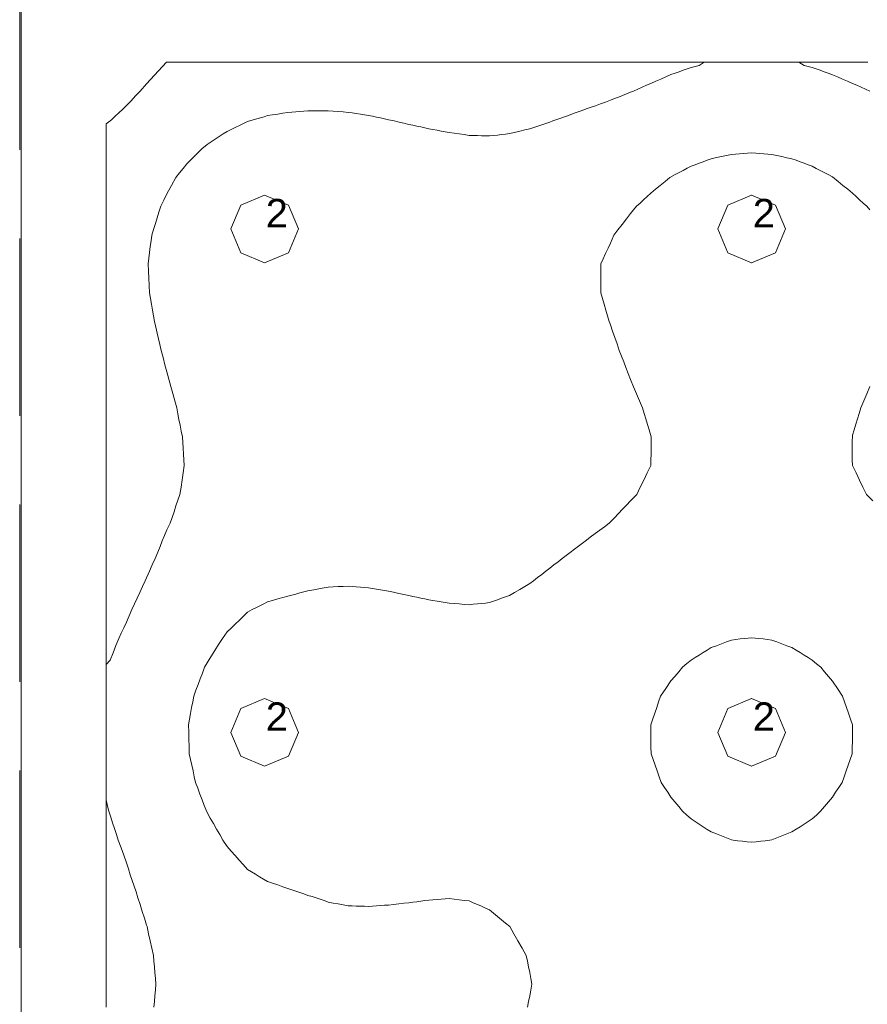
# Model space of a CAD drawing. Header units: millimetres. Extents: x -3350 to 1628655, y -3400 to 242269.
# Tile 65 of 73: x 1552738 to 1555726, y 29552 to 33023. Entities that reach past the tile are written whole.
import ezdxf
from ezdxf.xclip import XClip

# ---------------------------------------------------------------- set-up
doc = ezdxf.new("R2010")
doc.units = ezdxf.units.MM
doc.header["$MEASUREMENT"] = 0
doc.header["$XCLIPFRAME"] = 0
doc.linetypes.add('B0402', pattern=[937.5, 625, -312.5])
for name, color, linetype in [('19077_E_2-04_2_0', 7, 'Continuous'), ('19077_E_2-04_2_DLXLUMEX', 7, 'Continuous'), ('19077_E_2-04_2_New_0', 7, 'Continuous'), ('19077_E_2-04_2_New_DLXISO', 7, 'Continuous'), ('19077_E_2-04_2_New_DLXLUM', 7, 'Continuous')]:
    doc.layers.add(name, color=color, linetype=linetype)
doc.styles.add('GENERATED_STYLE_1', font='txt')

# ---------------------------------------------------------------- blocks, each defined once
blk = doc.blocks.new('Drawing_1_2', base_point=(1545683.471901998, -2338.776525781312))
at = {"layer": '19077_E_2-04_2_New_0', "color": 6, "linetype": 'Continuous', "lineweight": 0}
for p, q in [((1552743.309232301, 26072.54408352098), (1552743.309232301, 33172.54408352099)), ((1552743.309232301, 33172.54408352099), (1552743.309232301, 26072.54408352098)), ((1552743.309232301, 26072.54408352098), (1552743.309232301, 33172.54408352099)), ((1552743.309232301, 33172.54408352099), (1552743.309232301, 26072.54408352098)), ((1552743.309232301, 26072.54408352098), (1552743.309232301, 33172.54408352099)), ((1552743.309232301, 33172.54408352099), (1552743.309232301, 26072.54408352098))]:
    blk.add_line(p, q, dxfattribs=at)
at = {"layer": '19077_E_2-04_2_New_DLXISO', "color": 5, "linetype": 'Continuous', "lineweight": 0, "flags": 128}
blk.add_lwpolyline([(1555727.81152398, 32872.54408352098), (1555712.644883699, 32872.54408352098), (1555697.478243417, 32872.54408352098), (1555682.311603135, 32872.54408352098), (1555667.144962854, 32872.54408352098), (1555651.978322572, 32872.54408352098), (1555636.81168229, 32872.54408352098), (1555621.645042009, 32872.54408352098), (1555606.478401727, 32872.54408352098), (1555591.311761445, 32872.54408352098), (1555576.145001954, 32872.54408352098), (1555560.978242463, 32872.54408352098), (1555545.811482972, 32872.54408352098), (1555530.644723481, 32872.54408352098), (1555515.477963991, 32872.54408352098), (1555500.3112045, 32872.54408352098), (1555485.144445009, 32872.54408352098), (1555469.977685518, 32872.54408352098), (1555454.810926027, 32872.54408352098), (1555439.644166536, 32872.54408352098), (1555424.477407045, 32872.54408352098), (1555409.310647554, 32872.54408352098), (1555394.143888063, 32872.54408352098), (1555378.977128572, 32872.54408352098), (1555363.810369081, 32872.54408352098), (1555348.64360959, 32872.54408352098), (1555333.476850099, 32872.54408352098), (1555318.310090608, 32872.54408352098), (1555303.143331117, 32872.54408352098), (1555287.976571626, 32872.54408352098), (1555272.809812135, 32872.54408352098), (1555257.643052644, 32872.54408352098), (1555242.476293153, 32872.54408352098), (1555227.309533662, 32872.54408352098), (1555212.142774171, 32872.54408352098), (1555196.97601468, 32872.54408352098), (1555181.809255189, 32872.54408352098), (1555166.642495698, 32872.54408352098), (1555151.475736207, 32872.54408352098), (1555136.308976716, 32872.54408352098), (1555121.142217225, 32872.54408352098), (1555105.975457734, 32872.54408352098), (1555090.808698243, 32872.54408352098), (1555075.641938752, 32872.54408352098), (1555060.475179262, 32872.54408352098), (1555045.308419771, 32872.54408352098), (1555030.14166028, 32872.54408352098), (1555014.974900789, 32872.54408352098), (1554999.808141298, 32872.54408352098), (1554984.641381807, 32872.54408352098), (1554969.474622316, 32872.54408352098), (1554954.307862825, 32872.54408352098), (1554939.141103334, 32872.54408352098), (1554923.974343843, 32872.54408352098), (1554908.807584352, 32872.54408352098), (1554893.640824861, 32872.54408352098), (1554878.47406537, 32872.54408352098), (1554863.307305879, 32872.54408352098), (1554848.140546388, 32872.54408352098), (1554832.973786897, 32872.54408352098), (1554817.807027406, 32872.54408352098), (1554802.640267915, 32872.54408352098), (1554787.473508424, 32872.54408352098), (1554772.306748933, 32872.54408352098), (1554757.139989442, 32872.54408352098), (1554741.973229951, 32872.54408352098), (1554726.80647046, 32872.54408352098), (1554711.639710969, 32872.54408352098), (1554696.472951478, 32872.54408352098), (1554681.306191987, 32872.54408352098), (1554666.139432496, 32872.54408352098), (1554650.972673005, 32872.54408352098), (1554635.805913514, 32872.54408352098), (1554620.639154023, 32872.54408352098), (1554605.472394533, 32872.54408352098), (1554590.305635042, 32872.54408352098), (1554575.138875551, 32872.54408352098), (1554559.97211606, 32872.54408352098), (1554544.805356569, 32872.54408352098), (1554529.638597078, 32872.54408352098), (1554514.471837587, 32872.54408352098), (1554499.305078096, 32872.54408352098), (1554484.138318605, 32872.54408352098), (1554468.971559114, 32872.54408352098), (1554453.804799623, 32872.54408352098), (1554438.638040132, 32872.54408352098), (1554423.471280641, 32872.54408352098), (1554408.30452115, 32872.54408352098), (1554393.137761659, 32872.54408352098), (1554377.971002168, 32872.54408352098), (1554362.804242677, 32872.54408352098), (1554347.637483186, 32872.54408352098), (1554332.470723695, 32872.54408352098), (1554317.303964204, 32872.54408352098), (1554302.137204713, 32872.54408352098), (1554286.970445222, 32872.54408352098), (1554271.803685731, 32872.54408352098), (1554256.63692624, 32872.54408352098), (1554241.470166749, 32872.54408352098), (1554226.303407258, 32872.54408352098), (1554211.136647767, 32872.54408352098), (1554195.969888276, 32872.54408352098), (1554180.803128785, 32872.54408352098), (1554165.636369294, 32872.54408352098), (1554150.469609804, 32872.54408352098), (1554135.302850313, 32872.54408352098), (1554120.136090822, 32872.54408352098), (1554104.969331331, 32872.54408352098), (1554089.80257184, 32872.54408352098), (1554074.635812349, 32872.54408352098), (1554059.469052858, 32872.54408352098), (1554044.302293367, 32872.54408352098), (1554029.135533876, 32872.54408352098), (1554013.968774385, 32872.54408352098), (1553998.802014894, 32872.54408352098), (1553983.635255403, 32872.54408352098), (1553968.468495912, 32872.54408352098), (1553953.301736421, 32872.54408352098), (1553938.13497693, 32872.54408352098), (1553922.968217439, 32872.54408352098), (1553907.801457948, 32872.54408352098), (1553892.634698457, 32872.54408352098), (1553877.467938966, 32872.54408352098), (1553862.301179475, 32872.54408352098), (1553847.134419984, 32872.54408352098), (1553831.967660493, 32872.54408352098), (1553816.800901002, 32872.54408352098), (1553801.634141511, 32872.54408352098), (1553786.46738202, 32872.54408352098), (1553771.300622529, 32872.54408352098), (1553756.133863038, 32872.54408352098), (1553740.967103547, 32872.54408352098), (1553725.800344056, 32872.54408352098), (1553710.633584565, 32872.54408352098), (1553695.466825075, 32872.54408352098), (1553680.300065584, 32872.54408352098), (1553665.133306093, 32872.54408352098), (1553649.966546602, 32872.54408352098), (1553634.799787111, 32872.54408352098), (1553619.63302762, 32872.54408352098), (1553604.466268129, 32872.54408352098), (1553589.299508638, 32872.54408352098), (1553574.132749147, 32872.54408352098), (1553558.965989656, 32872.54408352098), (1553543.799230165, 32872.54408352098), (1553528.632470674, 32872.54408352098), (1553513.465711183, 32872.54408352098), (1553498.298951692, 32872.54408352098), (1553483.132192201, 32872.54408352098), (1553467.96543271, 32872.54408352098), (1553452.798673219, 32872.54408352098), (1553437.631913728, 32872.54408352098), (1553422.465154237, 32872.54408352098), (1553407.298394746, 32872.54408352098), (1553392.131635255, 32872.54408352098), (1553376.964875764, 32872.54408352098), (1553361.798116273, 32872.54408352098), (1553346.631356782, 32872.54408352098), (1553331.464597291, 32872.54408352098), (1553316.2978378, 32872.54408352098), (1553301.131078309, 32872.54408352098), (1553285.964318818, 32872.54408352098), (1553270.797559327, 32872.54408352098), (1553255.630799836, 32872.54408352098), (1553242.251702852, 32857.29483120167), (1553228.062936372, 32842.04462520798), (1553213.874169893, 32826.79441921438), (1553199.685403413, 32811.54421322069), (1553185.496636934, 32796.29400722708), (1553163.297959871, 32770.98206035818), (1553146.999665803, 32753.89507763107), (1553130.701371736, 32736.80809490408), (1553114.403077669, 32719.72158901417), (1553101.310559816, 32707.14596264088), (1553088.218041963, 32694.57033626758), (1553075.12552411, 32681.99470989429), (1553062.033006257, 32669.41908352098), (1553043.309041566, 32655.87881557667), (1553043.309518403, 32629.76482860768), (1553043.309518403, 32609.12874691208), (1553043.309518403, 32588.49266521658), (1553043.309518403, 32567.85562984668), (1553043.309518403, 32547.54332058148), (1553043.309518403, 32527.23101131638), (1553043.309518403, 32506.91870205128), (1553043.309518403, 32486.60639278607), (1553043.309518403, 32466.29408352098), (1553043.309518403, 32440.90345852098), (1553043.309518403, 32415.51283352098), (1553043.309518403, 32390.12220852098), (1553043.309518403, 32364.73062984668), (1553043.309518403, 32344.41832058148), (1553043.309518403, 32324.10601131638), (1553043.309518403, 32303.79370205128), (1553043.309518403, 32283.48139278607), (1553043.309518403, 32263.16812984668), (1553043.309518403, 32242.85582058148), (1553043.309518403, 32222.54351131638), (1553043.309518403, 32202.23120205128), (1553043.309518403, 32181.91889278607), (1553043.309518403, 32161.60658352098), (1553043.309518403, 32136.21595852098), (1553043.309518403, 32110.82533352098), (1553043.309518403, 32085.43470852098), (1553043.309518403, 32060.04312984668), (1553043.309518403, 32039.73082058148), (1553043.309518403, 32019.41851131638), (1553043.309518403, 31999.10620205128), (1553043.309518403, 31978.79389278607), (1553043.309518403, 31958.48062984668), (1553043.309518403, 31938.16832058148), (1553043.309518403, 31917.85601131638), (1553043.309518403, 31897.54370205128), (1553043.309518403, 31877.23139278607), (1553043.309518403, 31856.91812984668), (1553043.309518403, 31836.60582058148), (1553043.309518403, 31816.29351131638), (1553043.309518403, 31795.98120205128), (1553043.309518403, 31775.66889278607), (1553043.309518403, 31755.35658352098), (1553043.309518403, 31729.96595852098), (1553043.309518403, 31704.57533352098), (1553043.309518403, 31679.18470852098), (1553043.309518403, 31653.79312984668), (1553043.309518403, 31633.48082058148), (1553043.309518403, 31613.16851131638), (1553043.309518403, 31592.85620205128), (1553043.309518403, 31572.54389278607), (1553043.309518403, 31552.23062984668), (1553043.309518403, 31531.91832058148), (1553043.309518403, 31511.60601131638), (1553043.309518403, 31491.29370205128), (1553043.309518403, 31470.98139278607), (1553043.309518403, 31450.66908352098), (1553043.309518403, 31425.27845852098), (1553043.309518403, 31399.88783352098), (1553043.309518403, 31374.49720852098), (1553043.309518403, 31349.10562984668), (1553043.309518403, 31328.79332058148), (1553043.309518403, 31308.48101131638), (1553043.309518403, 31288.16870205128), (1553043.309518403, 31267.85639278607), (1553043.309518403, 31247.54312984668), (1553043.309518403, 31227.23082058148), (1553043.309518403, 31206.91851131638), (1553043.309518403, 31186.60620205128), (1553043.309518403, 31166.29389278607), (1553043.309518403, 31145.98158352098), (1553043.309518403, 31120.59095852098), (1553043.309518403, 31095.20033352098), (1553043.309518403, 31069.80970852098), (1553043.309518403, 31044.41812984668), (1553043.309518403, 31024.10582058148), (1553043.309518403, 31003.79351131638), (1553043.309518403, 30983.48120205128), (1553043.309518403, 30963.16889278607), (1553043.309518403, 30942.85562984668), (1553043.309518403, 30922.54332058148), (1553043.309518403, 30902.23101131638), (1553043.309518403, 30881.91870205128), (1553043.309518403, 30861.60639278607), (1553043.309518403, 30841.29408352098), (1553043.309518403, 30815.90345852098), (1553043.309518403, 30790.51283352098), (1553043.309518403, 30765.12220852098), (1553043.309518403, 30739.73062984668), (1553043.309518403, 30719.41832058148), (1553043.309518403, 30699.10601131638), (1553043.309518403, 30678.79370205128), (1553043.309518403, 30658.48139278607), (1553043.309518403, 30638.16812984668), (1553043.309518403, 30617.85582058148), (1553043.309518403, 30597.54351131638), (1553043.309518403, 30577.23120205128), (1553043.309518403, 30556.91889278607), (1553043.309518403, 30536.60658352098), (1553043.309518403, 30511.21595852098), (1553043.309518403, 30485.82533352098), (1553043.309518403, 30460.43470852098), (1553043.309518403, 30435.04360668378), (1553043.309518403, 30414.73129741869), (1553043.309518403, 30394.41898815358), (1553043.309518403, 30374.10667888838), (1553043.309518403, 30353.79413120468), (1553043.309518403, 30333.48182193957), (1553043.309518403, 30313.16927425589), (1553043.309518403, 30292.85672657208), (1553043.309518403, 30272.54417888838), (1553043.309518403, 30252.23163120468), (1553043.309518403, 30231.91932193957), (1553043.309518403, 30211.60677425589), (1553043.309518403, 30191.29422657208), (1553043.309518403, 30170.98167888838), (1553043.309518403, 30150.66913120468), (1553043.309518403, 30130.35658352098), (1553043.309518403, 30104.96595852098), (1553043.309518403, 30079.57533352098), (1553043.309518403, 30054.18470852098), (1553043.309518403, 30028.79432193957), (1553043.309518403, 30008.48177425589), (1553043.309518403, 29988.16922657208), (1553043.309518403, 29967.85667888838), (1553043.309518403, 29947.54413120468), (1553043.309518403, 29927.23182193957), (1553043.309518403, 29906.91927425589), (1553043.309518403, 29886.60672657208), (1553043.309518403, 29866.29417888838), (1553043.309518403, 29845.98163120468), (1553043.309518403, 29825.66908352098), (1553043.309518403, 29800.27845852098), (1553043.309518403, 29774.88783352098), (1553043.309518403, 29749.49720852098), (1553043.309518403, 29724.10682193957), (1553043.309518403, 29703.79427425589), (1553043.309518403, 29683.48172657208), (1553043.309518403, 29663.16917888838), (1553043.309518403, 29642.85663120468), (1553043.309518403, 29622.54432193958), (1553043.309518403, 29602.23177425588), (1553043.309518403, 29581.91922657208), (1553043.309518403, 29561.60667888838), (1553043.309518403, 29541.29413120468)], dxfattribs=at)
at = {"layer": '19077_E_2-04_2_New_DLXISO', "color": 3, "linetype": 'Continuous', "lineweight": 0, "flags": 128}
blk.add_lwpolyline([(1555734.475084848, 32770.98158352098), (1555719.300815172, 32777.72406093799), (1555704.126545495, 32784.46653835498), (1555688.952275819, 32791.20901577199), (1555673.777886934, 32797.95149318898), (1555656.004497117, 32805.62618725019), (1555638.231107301, 32813.30088131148), (1555620.457717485, 32820.97557537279), (1555602.684446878, 32828.64979259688), (1555588.465758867, 32833.79724971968), (1555574.246951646, 32838.94470684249), (1555560.028144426, 32844.09216396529), (1555545.809337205, 32849.23962108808), (1555531.590768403, 32854.38707821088), (1555517.371961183, 32857.74353496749), (1555503.153153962, 32861.09999172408), (1555485.144445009, 32872.54408352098), (1555469.977685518, 32872.54408352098), (1555454.810926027, 32872.54408352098), (1555439.644166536, 32872.54408352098), (1555424.477407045, 32872.54408352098), (1555409.310647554, 32872.54408352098), (1555394.143888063, 32872.54408352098), (1555378.977128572, 32872.54408352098), (1555363.810369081, 32872.54408352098), (1555348.64360959, 32872.54408352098), (1555333.476850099, 32872.54408352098), (1555318.310090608, 32872.54408352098), (1555303.143331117, 32872.54408352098), (1555287.976571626, 32872.54408352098), (1555272.809812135, 32872.54408352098), (1555257.643052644, 32872.54408352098), (1555242.476293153, 32872.54408352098), (1555227.309533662, 32872.54408352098), (1555212.142774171, 32872.54408352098), (1555196.97601468, 32872.54408352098), (1555181.515046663, 32872.54408352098), (1555166.642495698, 32872.54408352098), (1555151.475736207, 32872.54408352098), (1555133.465596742, 32861.20251171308), (1555119.246789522, 32857.84653179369), (1555105.02822072, 32854.49102871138), (1555090.809413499, 32849.34404842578), (1555076.590606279, 32844.19706814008), (1555062.371799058, 32839.05008785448), (1555048.152991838, 32833.90310756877), (1555033.933946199, 32828.75612728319), (1555016.160556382, 32821.08191005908), (1554998.387166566, 32813.40769283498), (1554980.61377675, 32805.73347561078), (1554962.840863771, 32798.05830471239), (1554947.605916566, 32791.28912441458), (1554932.370969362, 32784.51994411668), (1554917.136022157, 32777.75076381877), (1554901.901074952, 32770.98158352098), (1554891.746827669, 32766.82308666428), (1554877.528020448, 32761.17161266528), (1554863.309213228, 32755.52013866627), (1554849.090406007, 32749.86866466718), (1554834.871598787, 32744.21719066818), (1554820.652791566, 32738.56619350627), (1554802.87940175, 32732.13747493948), (1554785.106011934, 32725.70875637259), (1554767.332622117, 32719.28003780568), (1554749.559709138, 32712.85084240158), (1554735.340901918, 32707.81258098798), (1554721.122094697, 32702.77431957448), (1554706.903287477, 32697.73605816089), (1554692.684480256, 32692.69779674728), (1554678.465673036, 32687.65953533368), (1554661.866017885, 32681.57938472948), (1554645.266362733, 32675.49923412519), (1554628.666707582, 32669.41908352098), (1554618.019172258, 32665.46944133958), (1554607.372113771, 32661.51884548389), (1554593.15330655, 32656.87254421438), (1554578.93449933, 32652.22624294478), (1554564.715692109, 32647.57994167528), (1554550.496884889, 32642.93364040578), (1554536.278554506, 32638.28829281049), (1554518.504926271, 32633.93572323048), (1554500.731298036, 32629.58315365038), (1554482.957669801, 32625.23058407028), (1554465.184518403, 32620.87706081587), (1554450.965711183, 32619.21242229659), (1554436.746903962, 32617.54778377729), (1554422.528096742, 32615.88314525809), (1554408.309289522, 32614.21850673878), (1554394.090959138, 32612.55339138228), (1554379.872151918, 32613.01449291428), (1554365.653344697, 32613.47559444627), (1554351.434537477, 32613.93669597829), (1554337.215730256, 32614.39779751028), (1554322.997399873, 32614.85842220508), (1554305.223771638, 32617.29696743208), (1554287.450143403, 32619.73551265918), (1554269.676515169, 32622.17405788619), (1554251.903363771, 32624.61212627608), (1554237.68455655, 32627.29910366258), (1554223.46574933, 32629.98608104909), (1554209.246942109, 32632.67305843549), (1554195.028134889, 32635.36003582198), (1554180.809327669, 32638.04749004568), (1554166.590520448, 32641.17077343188), (1554152.371713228, 32644.29405681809), (1554138.152906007, 32647.41734020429), (1554123.934098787, 32650.54062359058), (1554109.715291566, 32653.66438381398), (1554092.640945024, 32657.60305874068), (1554075.566598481, 32661.54173366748), (1554058.492251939, 32665.48040859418), (1554038.622209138, 32670.05423061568), (1554024.403401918, 32673.02874080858), (1554010.184594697, 32676.00325100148), (1553995.965787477, 32678.97776119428), (1553981.746980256, 32681.95227138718), (1553967.528173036, 32684.92773525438), (1553953.309365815, 32687.10878841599), (1553939.090558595, 32689.28984157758), (1553924.871751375, 32691.47089473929), (1553910.652944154, 32693.65194790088), (1553896.434136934, 32695.83204738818), (1553878.660747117, 32697.27209560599), (1553860.887357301, 32698.71214382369), (1553843.113967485, 32700.15219204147), (1553825.340577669, 32701.59128658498), (1553811.121770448, 32701.53835766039), (1553796.902963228, 32701.48542873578), (1553782.684156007, 32701.43249981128), (1553768.465348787, 32701.37957088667), (1553754.247018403, 32701.32759563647), (1553740.028211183, 32700.16935817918), (1553725.809403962, 32699.01112072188), (1553711.590596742, 32697.85288326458), (1553697.371789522, 32696.69464580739), (1553683.152743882, 32695.53640835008), (1553665.379354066, 32692.73689739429), (1553647.60596425, 32689.93738643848), (1553629.832574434, 32687.13787548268), (1553612.058946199, 32684.33836452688), (1553599.434682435, 32680.60854427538), (1553586.810418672, 32676.87872402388), (1553574.186154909, 32673.14890377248), (1553561.561891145, 32669.41908352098), (1553540.965863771, 32663.35371486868), (1553526.74705655, 32656.47438518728), (1553512.52824933, 32649.59505550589), (1553498.309442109, 32642.71572582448), (1553484.090634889, 32635.83639614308), (1553469.871827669, 32628.95611278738), (1553455.653020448, 32619.64205257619), (1553441.434213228, 32610.32799236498), (1553427.215406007, 32601.01393215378), (1553412.996598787, 32591.69987194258), (1553398.777791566, 32582.38581173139), (1553380.145379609, 32567.85706035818), (1553362.658330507, 32549.94991771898), (1553345.171281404, 32532.04277507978), (1553327.683755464, 32514.13610927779), (1553314.853021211, 32498.18876735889), (1553302.022286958, 32482.24142543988), (1553289.191075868, 32466.29408352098), (1553272.890874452, 32437.70102016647), (1553256.590673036, 32409.10795681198), (1553246.048757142, 32386.91977016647), (1553235.506364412, 32364.73062984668), (1553229.213067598, 32344.41832058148), (1553222.919770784, 32324.10601131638), (1553216.62647397, 32303.79370205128), (1553210.333177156, 32283.48139278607), (1553204.039403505, 32263.16812984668), (1553201.363393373, 32242.85582058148), (1553198.687383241, 32222.54351131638), (1553196.011373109, 32202.23120205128), (1553193.335362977, 32181.91889278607), (1553190.659829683, 32161.60658352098), (1553191.932508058, 32136.21595852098), (1553193.205186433, 32110.82533352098), (1553194.477864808, 32085.43470852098), (1553195.751496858, 32060.04312984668), (1553199.335881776, 32039.73082058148), (1553202.920266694, 32019.41851131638), (1553206.504651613, 31999.10620205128), (1553210.089036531, 31978.79389278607), (1553213.673898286, 31958.48062984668), (1553218.438455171, 31938.16832058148), (1553223.203012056, 31917.85601131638), (1553227.96756894, 31897.54370205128), (1553232.732125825, 31877.23139278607), (1553237.496205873, 31856.91956035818), (1553243.861028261, 31831.51796810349), (1553250.225850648, 31806.11637584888), (1553256.590673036, 31780.71478359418), (1553260.472604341, 31768.03568355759), (1553264.35548932, 31755.35658352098), (1553271.203824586, 31729.96595852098), (1553278.052159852, 31704.57533352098), (1553284.900495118, 31679.18470852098), (1553291.749307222, 31653.79312984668), (1553295.718499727, 31633.48082058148), (1553299.687692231, 31613.16851131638), (1553303.656884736, 31592.85620205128), (1553307.626077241, 31572.54389278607), (1553311.59622342, 31552.23062984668), (1553312.831708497, 31531.91832058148), (1553314.067193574, 31511.60601131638), (1553315.302678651, 31491.29370205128), (1553316.538163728, 31470.98139278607), (1553317.773648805, 31450.66908352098), (1553314.144441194, 31425.27845852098), (1553310.515233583, 31399.88783352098), (1553306.886025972, 31374.49720852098), (1553303.255864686, 31349.10562984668), (1553296.252557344, 31328.79332058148), (1553289.249250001, 31308.48101131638), (1553282.245942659, 31288.16870205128), (1553275.242635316, 31267.85639278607), (1553268.239327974, 31247.54408352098), (1553256.591149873, 31223.76707546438), (1553248.78580243, 31204.32070247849), (1553240.980454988, 31184.87432949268), (1553233.175107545, 31165.42795650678), (1553225.369760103, 31145.98253719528), (1553215.40147931, 31123.46533291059), (1553205.433198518, 31100.94812862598), (1553195.464917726, 31078.43092434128), (1553180.422135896, 31044.41812984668), (1553171.115228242, 31024.10582058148), (1553161.808320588, 31003.79351131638), (1553152.501412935, 30983.48120205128), (1553143.194505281, 30963.16889278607), (1553133.887597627, 30942.85658352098), (1553124.145337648, 30920.49387447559), (1553114.403077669, 30898.13116543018), (1553105.394193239, 30879.18547146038), (1553096.385308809, 30860.23977749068), (1553087.375947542, 30841.29408352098), (1553077.321359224, 30815.90345852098), (1553067.266770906, 30790.51283352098), (1553057.212182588, 30765.12220852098), (1553043.309041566, 30749.22445766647), (1553043.309041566, 30727.55793087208), (1553043.309518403, 30703.44618313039), (1553043.309518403, 30681.68714992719), (1553043.309518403, 30659.92811672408), (1553043.309518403, 30638.16812984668), (1553043.309518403, 30617.85582058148), (1553043.309518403, 30597.54351131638), (1553043.309518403, 30577.23120205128), (1553043.309518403, 30556.91889278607), (1553043.309518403, 30536.60658352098), (1553043.309518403, 30511.21595852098), (1553043.309518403, 30485.82533352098), (1553043.309518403, 30460.43470852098), (1553043.309518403, 30435.04360668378), (1553043.309518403, 30414.73129741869), (1553043.309518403, 30394.41898815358), (1553043.309518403, 30374.10667888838), (1553043.309518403, 30353.79413120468), (1553043.309518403, 30333.48134510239), (1553043.309518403, 30311.63123600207), (1553043.309518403, 30289.78112690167), (1553043.309041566, 30272.55967609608), (1553047.99825818, 30249.92493145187), (1553052.686997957, 30231.91932193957), (1553059.333631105, 30211.60677425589), (1553065.980264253, 30191.29422657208), (1553072.626897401, 30170.98167888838), (1553079.273530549, 30150.66913120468), (1553085.920163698, 30130.35634510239), (1553095.414468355, 30103.68064396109), (1553104.908773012, 30077.00494281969), (1553114.403077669, 30050.32924167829), (1553121.500321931, 30028.79432193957), (1553128.191300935, 30008.48177425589), (1553134.882279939, 29988.16922657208), (1553141.573258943, 29967.85667888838), (1553148.264237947, 29947.54413120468), (1553154.955693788, 29927.23158352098), (1553162.590810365, 29903.09241764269), (1553170.225926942, 29878.95325176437), (1553177.861043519, 29854.81408588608), (1553185.496636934, 29830.67492000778), (1553187.066861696, 29825.66908352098), (1553192.71738202, 29800.27845852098), (1553198.367902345, 29774.88783352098), (1553204.01842267, 29749.49720852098), (1553209.669896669, 29724.10682193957), (1553211.368390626, 29703.79427425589), (1553213.066884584, 29683.48172657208), (1553214.765378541, 29663.16917888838), (1553216.463872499, 29642.85663120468), (1553218.161889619, 29622.54432193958), (1553216.484376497, 29602.23177425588), (1553214.806863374, 29581.91922657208), (1553213.129350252, 29561.60667888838), (1553211.451837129, 29541.29413120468)], dxfattribs=at)
at = {"layer": '19077_E_2-04_2_New_DLXISO', "color": 30, "linetype": 'Continuous', "lineweight": 0, "flags": 128}
for points in [[(1555744.871684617, 31326.46444790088), (1555723.088690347, 31349.10706035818), (1555710.761019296, 31374.25878994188), (1555698.433348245, 31399.41051952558), (1555686.105677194, 31424.56224910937), (1555673.271366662, 31450.67003719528), (1555672.965594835, 31470.98234646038), (1555672.659823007, 31491.29465572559), (1555672.354051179, 31511.60696499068), (1555672.048279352, 31531.91927425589), (1555673.777886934, 31557.84014217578), (1555679.553100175, 31577.03093044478), (1555685.328313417, 31596.22171871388), (1555691.103526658, 31615.41250698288), (1555696.8787399, 31634.60329525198), (1555702.653953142, 31653.79360668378), (1555713.20838601, 31678.97156231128), (1555723.762818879, 31704.14951793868), (1555734.317251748, 31729.32747356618)], [(1555734.528132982, 32351.77114956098), (1555724.184581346, 32364.73253719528), (1555711.582967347, 32376.20428554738), (1555698.981353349, 32387.67603389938), (1555686.379739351, 32399.14778225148), (1555673.777886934, 32410.61857692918), (1555657.024451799, 32424.53745357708), (1555640.271016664, 32438.45633022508), (1555623.517581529, 32452.37520687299), (1555602.684327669, 32468.82227413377), (1555588.465520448, 32476.24662868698), (1555574.246713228, 32483.67098324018), (1555560.027906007, 32491.09533779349), (1555545.809098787, 32498.51969234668), (1555531.590768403, 32505.94452373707), (1555517.371961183, 32511.19163982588), (1555503.153153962, 32516.43875591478), (1555488.934346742, 32521.68587200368), (1555474.715539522, 32526.93298809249), (1555460.496732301, 32532.18058101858), (1555442.723342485, 32536.06585018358), (1555424.949952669, 32539.95111934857), (1555407.176562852, 32543.83638851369), (1555389.403173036, 32547.72118084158), (1555375.184365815, 32548.78929607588), (1555360.965558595, 32549.85741131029), (1555346.746751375, 32550.92552654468), (1555332.527944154, 32551.99364177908), (1555318.309613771, 32553.06128017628), (1555304.09080655, 32552.01033107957), (1555289.87199933, 32550.95938198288), (1555275.653192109, 32549.90843288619), (1555261.434384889, 32548.85748378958), (1555247.216054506, 32547.80653469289), (1555229.442426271, 32543.92841808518), (1555211.668798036, 32540.05030147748), (1555193.895169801, 32536.17218486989), (1555176.122018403, 32532.29454509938), (1555161.903211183, 32527.04742901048), (1555147.684403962, 32521.80031292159), (1555133.465596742, 32516.55319683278), (1555119.246789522, 32511.30608074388), (1555105.028459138, 32506.05848781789), (1555090.809651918, 32498.63413326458), (1555076.590844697, 32491.20977871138), (1555062.372037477, 32483.78542415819), (1555048.153230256, 32476.36106960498), (1555029.669114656, 32466.29503719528), (1555012.961932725, 32452.41430751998), (1554996.254750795, 32438.53357784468), (1554979.547568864, 32424.65284816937), (1554962.840863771, 32410.77116481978), (1554950.197526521, 32399.26126949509), (1554937.554189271, 32387.75137417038), (1554924.910852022, 32376.24147884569), (1554912.267514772, 32364.73158352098), (1554902.00717122, 32351.87510006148), (1554891.746827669, 32339.01861660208), (1554876.873084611, 32320.05623333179), (1554861.999341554, 32301.09385006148), (1554847.125598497, 32282.13146679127), (1554832.25185544, 32263.16908352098), (1554820.653029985, 32235.33514492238), (1554812.145778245, 32216.90300457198), (1554803.638526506, 32198.47086422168), (1554795.131274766, 32180.03872387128), (1554786.623784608, 32161.60658352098), (1554786.630937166, 32136.21595852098), (1554786.638089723, 32110.82533352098), (1554786.64524228, 32085.43470852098), (1554786.651918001, 32060.04312984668), (1554792.638608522, 32039.73082058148), (1554798.625299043, 32019.41851131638), (1554804.611989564, 31999.10620205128), (1554810.598680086, 31978.79389278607), (1554816.585370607, 31958.48158352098), (1554820.652314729, 31946.54730312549), (1554828.368016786, 31924.14024822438), (1554836.083718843, 31901.73319332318), (1554843.7994209, 31879.32613842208), (1554851.514884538, 31856.91812984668), (1554859.445878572, 31836.60582058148), (1554867.376872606, 31816.29351131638), (1554875.307866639, 31795.98120205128), (1554883.238860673, 31775.66889278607), (1554891.747066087, 31753.81544582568), (1554902.229138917, 31728.81010524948), (1554912.711211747, 31703.80476467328), (1554923.193284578, 31678.79942409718), (1554933.675834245, 31653.79360668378), (1554939.508744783, 31634.41065303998), (1554945.34165532, 31615.02769939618), (1554951.174565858, 31595.64474575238), (1554957.007476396, 31576.26179210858), (1554964.526721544, 31552.23062984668), (1554964.215585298, 31531.91832058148), (1554963.904449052, 31511.60601131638), (1554963.593312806, 31491.29370205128), (1554963.282176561, 31470.98139278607), (1554962.840386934, 31450.42303554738), (1554950.426885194, 31425.09392254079), (1554938.013383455, 31399.76480953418), (1554925.599881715, 31374.43569652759), (1554913.186379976, 31349.10658352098), (1554891.746827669, 31326.81921474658), (1554877.528020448, 31311.71539776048), (1554863.309213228, 31296.61158077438), (1554849.090406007, 31281.50776378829), (1554834.871598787, 31266.40394680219), (1554816.644498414, 31247.54456035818), (1554799.873181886, 31235.30891887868), (1554783.101865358, 31223.07327739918), (1554766.330548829, 31210.83763591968), (1554749.558755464, 31198.60294811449), (1554735.662051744, 31188.07867519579), (1554721.765348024, 31177.55440227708), (1554707.868644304, 31167.03012935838), (1554693.971940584, 31156.50585643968), (1554678.465673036, 31144.82811443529), (1554664.246865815, 31133.75118725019), (1554650.028058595, 31122.67426006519), (1554635.809251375, 31111.59733288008), (1554621.590444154, 31100.52040569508), (1554607.371160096, 31089.44395534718), (1554592.875310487, 31078.18773739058), (1554578.379460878, 31066.93151943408), (1554563.883611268, 31055.67530147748), (1554549.387761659, 31044.41908352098), (1554536.278554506, 31034.43649761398), (1554518.504926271, 31024.06338207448), (1554500.731298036, 31013.69026653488), (1554482.957669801, 31003.31715099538), (1554465.184518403, 30992.94498913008), (1554450.965711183, 30987.89671413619), (1554436.746903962, 30982.84843914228), (1554422.528096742, 30977.80016414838), (1554408.309289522, 30972.75188915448), (1554394.090959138, 30967.70409099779), (1554379.872151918, 30966.18250362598), (1554365.653344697, 30964.66091625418), (1554351.434537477, 30963.13932888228), (1554337.215730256, 30961.61774151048), (1554322.997399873, 30960.09615413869), (1554305.223771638, 30961.45514003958), (1554287.450143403, 30962.81412594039), (1554269.676515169, 30964.17311184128), (1554251.903363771, 30965.53257457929), (1554237.68455655, 30967.97874920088), (1554223.46574933, 30970.42492382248), (1554209.246942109, 30972.87109844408), (1554195.028134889, 30975.31727306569), (1554180.809327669, 30977.76249401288), (1554166.590520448, 30980.76275341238), (1554152.371713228, 30983.76301281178), (1554138.152906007, 30986.76327221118), (1554123.934098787, 30989.76353161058), (1554109.715291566, 30992.76426784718), (1554091.94190175, 30996.52126781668), (1554074.168511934, 31000.27826778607), (1554056.395122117, 31004.03526775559), (1554038.622209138, 31007.79179088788), (1554024.403401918, 31010.19075863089), (1554010.184594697, 31012.58972637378), (1553995.965787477, 31014.98869411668), (1553981.746980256, 31017.38766185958), (1553967.528173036, 31019.78615276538), (1553953.309365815, 31020.92627041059), (1553939.090558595, 31022.06638805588), (1553924.871751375, 31023.20650570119), (1553910.652944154, 31024.34662334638), (1553896.434136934, 31025.48626415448), (1553878.660747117, 31024.71664898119), (1553860.887357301, 31023.94703380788), (1553843.113967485, 31023.17741863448), (1553825.340577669, 31022.40732662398), (1553811.121770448, 31019.75420467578), (1553796.902963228, 31017.10108272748), (1553782.684156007, 31014.44796077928), (1553768.465348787, 31011.79483883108), (1553754.247018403, 31009.14076320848), (1553740.028211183, 31005.42858593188), (1553725.809403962, 31001.71640865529), (1553711.590596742, 30998.00423137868), (1553697.371789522, 30994.29205410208), (1553683.152743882, 30990.57939998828), (1553665.379354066, 30985.59645168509), (1553647.60596425, 30980.61350338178), (1553629.832574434, 30975.63055507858), (1553612.058946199, 30970.64665310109), (1553598.412820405, 30963.69913570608), (1553584.766694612, 30956.75161831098), (1553571.120568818, 30949.80410091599), (1553557.474443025, 30942.85658352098), (1553540.965863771, 30934.09422390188), (1553526.74705655, 30920.09476177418), (1553512.52824933, 30906.09529964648), (1553498.309442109, 30892.09583751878), (1553484.090634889, 30878.09637539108), (1553469.871827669, 30864.09691326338), (1553452.620336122, 30841.29503719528), (1553439.159699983, 30819.80303280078), (1553425.699063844, 30798.31102840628), (1553412.238427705, 30776.81902401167), (1553390.200444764, 30739.73062984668), (1553382.493325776, 30719.41832058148), (1553374.786206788, 30699.10601131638), (1553367.0790878, 30678.79370205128), (1553359.371968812, 30658.48139278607), (1553351.665326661, 30638.16812984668), (1553348.040410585, 30617.85582058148), (1553344.415494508, 30597.54351131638), (1553340.790578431, 30577.23120205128), (1553337.165662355, 30556.91889278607), (1553333.540269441, 30536.60658352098), (1553334.213563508, 30511.21595852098), (1553334.886857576, 30485.82533352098), (1553335.560151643, 30460.43470852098), (1553336.233445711, 30435.04360668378), (1553340.596982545, 30414.73129741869), (1553344.96051938, 30394.41898815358), (1553349.324056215, 30374.10667888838), (1553353.687593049, 30353.79413120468), (1553358.05017621, 30333.48182193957), (1553365.735360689, 30313.16927425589), (1553373.420545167, 30292.85672657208), (1553381.105729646, 30272.54417888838), (1553388.790914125, 30252.23163120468), (1553398.776837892, 30227.32022754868), (1553409.994908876, 30207.92749874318), (1553421.21297986, 30188.53476993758), (1553432.431050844, 30169.14204113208), (1553443.649121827, 30149.74931232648), (1553454.867192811, 30130.35658352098), (1553469.871827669, 30107.49844066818), (1553483.80357892, 30091.75756923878), (1553497.735330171, 30076.01669780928), (1553511.667081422, 30060.27582637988), (1553525.598832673, 30044.53495495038), (1553540.965386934, 30027.17164509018), (1553555.184194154, 30018.55686657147), (1553569.403001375, 30009.94208805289), (1553583.621808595, 30001.32730953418), (1553597.840377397, 29992.71253101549), (1553612.059423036, 29984.09822933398), (1553629.832812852, 29978.15493099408), (1553647.606202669, 29972.21163265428), (1553665.379592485, 29966.26833431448), (1553683.152505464, 29960.32503597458), (1553697.371312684, 29955.37022106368), (1553711.590119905, 29950.41540615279), (1553725.808927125, 29945.46059124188), (1553740.027734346, 29940.50577633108), (1553754.246541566, 29935.55096142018), (1553768.691846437, 29931.39127247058), (1553783.137628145, 29927.23158352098), (1553797.205277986, 29922.14039318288), (1553811.272927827, 29917.04920284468), (1553825.340577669, 29911.95801250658), (1553843.113967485, 29908.72100345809), (1553860.887357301, 29905.48399440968), (1553878.660747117, 29902.24698536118), (1553896.434136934, 29899.00949947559), (1553910.652944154, 29898.54124538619), (1553924.871751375, 29898.07299129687), (1553939.090558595, 29897.60473720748), (1553953.309365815, 29897.13648311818), (1553967.527696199, 29896.66775219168), (1553981.746503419, 29897.65361301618), (1553995.96531064, 29898.63947384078), (1554010.18411786, 29899.62533466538), (1554024.402925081, 29900.61119548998), (1554038.621732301, 29901.59681789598), (1554056.395122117, 29903.60620968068), (1554074.168511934, 29905.61560146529), (1554091.94190175, 29907.62499324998), (1554109.715291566, 29909.63414661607), (1554123.934098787, 29911.47712223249), (1554138.152906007, 29913.32009784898), (1554152.371713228, 29915.16307346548), (1554166.590520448, 29917.00604908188), (1554180.808850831, 29918.84854786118), (1554195.027658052, 29919.93072979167), (1554209.246465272, 29921.01291172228), (1554223.465272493, 29922.09509365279), (1554237.684079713, 29923.17727558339), (1554251.902410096, 29924.25969593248), (1554269.676038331, 29922.20309726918), (1554287.449666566, 29920.14649860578), (1554305.223294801, 29918.08989994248), (1554322.996446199, 29916.03282444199), (1554337.215253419, 29909.72021572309), (1554351.43406064, 29903.40760700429), (1554365.65286786, 29897.09499828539), (1554379.871675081, 29890.78238956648), (1554394.090005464, 29884.46978084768), (1554408.308812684, 29872.75556080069), (1554422.527619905, 29861.04134075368), (1554436.746427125, 29849.32712070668), (1554450.965234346, 29837.61290065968), (1554465.388366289, 29825.66908352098), (1554480.045148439, 29800.27845852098), (1554494.701930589, 29774.88783352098), (1554509.358712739, 29749.49720852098), (1554524.015733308, 29724.10682193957), (1554528.103181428, 29703.97118084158), (1554532.190629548, 29683.83553974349), (1554536.278077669, 29663.69989864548), (1554539.928027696, 29643.12199108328), (1554543.577977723, 29622.54408352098), (1554539.928027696, 29601.91586963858), (1554536.278077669, 29581.28765575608), (1554532.207318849, 29561.18563167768), (1554528.136560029, 29541.08360759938)]]:
    blk.add_lwpolyline(points, dxfattribs=at)
at = {"layer": '19077_E_2-04_2_New_DLXISO', "color": 74, "linetype": 'Continuous', "lineweight": 0, "flags": 128}
blk.add_lwpolyline([(1555389.403173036, 30131.29404537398), (1555407.176562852, 30138.28209392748), (1555424.949952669, 30145.27014248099), (1555442.723342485, 30152.25819103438), (1555460.496255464, 30159.24600116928), (1555474.715062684, 30168.47637645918), (1555488.933869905, 30177.70675174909), (1555503.152677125, 30186.93712703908), (1555517.371484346, 30196.16750232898), (1555531.590291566, 30205.39787761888), (1555546.510049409, 30218.65848056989), (1555561.429568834, 30231.91884510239), (1555575.181075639, 30248.64653103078), (1555588.932582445, 30265.37421695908), (1555602.684208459, 30282.10190288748), (1555614.051171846, 30299.22846309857), (1555625.418135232, 30316.35502330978), (1555636.78497941, 30333.48206035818), (1555643.984028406, 30353.79460804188), (1555651.183077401, 30374.10715572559), (1555658.382126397, 30394.41946499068), (1555665.581175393, 30414.73177425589), (1555672.780343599, 30435.04456035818), (1555673.029729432, 30457.36244671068), (1555673.279115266, 30479.68033306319), (1555673.5285011, 30501.99821941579), (1555673.899718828, 30536.60658352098), (1555666.818806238, 30557.24218837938), (1555659.859606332, 30577.47391216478), (1555652.900406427, 30597.70563595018), (1555645.941206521, 30617.93735973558), (1555638.982006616, 30638.16908352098), (1555620.833107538, 30664.62400905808), (1555602.684208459, 30691.07988826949), (1555589.033433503, 30707.29712001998), (1555575.382539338, 30723.51435177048), (1555561.732122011, 30739.73158352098), (1555546.661206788, 30752.36586086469), (1555531.590768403, 30765.00061504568), (1555517.371961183, 30773.78729335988), (1555503.153153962, 30782.57397167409), (1555488.934346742, 30791.36064998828), (1555474.715539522, 30800.14732830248), (1555460.496732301, 30808.93448345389), (1555442.723342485, 30815.58731548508), (1555424.949952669, 30822.24014751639), (1555407.176562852, 30828.89297954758), (1555389.403411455, 30835.54628841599), (1555374.160834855, 30837.46222011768), (1555358.918258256, 30839.37815181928), (1555343.675920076, 30841.29408352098), (1555330.992528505, 30842.64544002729), (1555318.309136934, 30843.99679653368), (1555305.431911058, 30842.64544002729), (1555292.554923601, 30841.29360668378), (1555277.44180829, 30839.42249767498), (1555262.328692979, 30837.55138866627), (1555247.216054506, 30835.68027965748), (1555229.442426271, 30829.03936855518), (1555211.668798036, 30822.39845745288), (1555193.895169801, 30815.75754635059), (1555176.122018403, 30809.11615841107), (1555161.903211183, 30800.33043377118), (1555147.684403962, 30791.54470913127), (1555133.465596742, 30782.75898449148), (1555119.246789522, 30773.97325985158), (1555105.027982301, 30765.18705837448), (1555089.845964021, 30752.45932094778), (1555074.663945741, 30739.73110668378), (1555061.087438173, 30723.60208980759), (1555047.510930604, 30707.47307293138), (1555033.934423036, 30691.34405605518), (1555015.69444806, 30664.75656978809), (1554997.455188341, 30638.16908352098), (1554990.532228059, 30618.04226391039), (1554983.609267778, 30597.91544429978), (1554976.686307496, 30577.78862468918), (1554969.763347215, 30557.66180507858), (1554962.560006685, 30536.60658352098), (1554962.840148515, 30508.36065761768), (1554963.113853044, 30483.92179958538), (1554963.387557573, 30459.48294155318), (1554963.661738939, 30435.04360668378), (1554970.860311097, 30414.73129741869), (1554978.058883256, 30394.41898815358), (1554985.257455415, 30374.10667888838), (1554992.456027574, 30353.79413120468), (1554999.654361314, 30333.48158352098), (1555011.081048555, 30316.26537792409), (1555022.507735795, 30299.04917232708), (1555033.934423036, 30281.83320514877), (1555047.6122585, 30265.19516460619), (1555061.290093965, 30248.55712406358), (1555074.968167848, 30231.91908352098), (1555089.998075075, 30218.56001369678), (1555105.027505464, 30205.20094387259), (1555119.246312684, 30195.97176067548), (1555133.465119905, 30186.74257747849), (1555147.683927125, 30177.51339428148), (1555161.902734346, 30168.28421108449), (1555176.121064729, 30159.05455105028), (1555193.894692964, 30152.07937710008), (1555211.668321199, 30145.10420314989), (1555229.441949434, 30138.12902919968), (1555247.215577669, 30131.15385524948), (1555253.246614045, 30130.35634510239), (1555269.512244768, 30128.45066539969), (1555285.77787549, 30126.54498569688), (1555302.043506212, 30124.63930599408), (1555318.309613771, 30122.73386470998), (1555334.335633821, 30124.63954441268), (1555350.361653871, 30126.54522411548), (1555366.387673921, 30128.45090381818), (1555382.413693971, 30130.35658352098)], close=True, dxfattribs=at)
at = {"layer": '19077_E_2-04_2_New_DLXLUM', "color": 1, "linetype": 'Continuous', "lineweight": 0}
for p, q in [((1553517.473877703, 32369.21277145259), (1553601.642565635, 32404.07658352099)), ((1553601.642565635, 32404.07658352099), (1553517.473877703, 32369.21277145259)), ((1553601.642565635, 32404.07658352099), (1553517.473877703, 32369.21277145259)), ((1553517.473877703, 32369.21277145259), (1553601.642565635, 32404.07658352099)), ((1553601.642565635, 32404.07658352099), (1553685.811253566, 32369.21277145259)), ((1553685.811253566, 32369.21277145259), (1553601.642565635, 32404.07658352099)), ((1553601.642565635, 32404.07658352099), (1553601.692565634, 32404.07658352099)), ((1553685.811253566, 32369.21277145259), (1553601.642565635, 32404.07658352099)), ((1553601.642565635, 32404.07658352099), (1553601.692565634, 32404.07658352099)), ((1553601.642565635, 32404.07658352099), (1553685.811253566, 32369.21277145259)), ((1555234.140544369, 32369.21277145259), (1555318.309232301, 32404.07658352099)), ((1555318.309232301, 32404.07658352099), (1555234.140544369, 32369.21277145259)), ((1555318.309232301, 32404.07658352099), (1555234.140544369, 32369.21277145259)), ((1555234.140544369, 32369.21277145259), (1555318.309232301, 32404.07658352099)), ((1555318.309232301, 32404.07658352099), (1555402.477920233, 32369.21277145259)), ((1555402.477920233, 32369.21277145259), (1555318.309232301, 32404.07658352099)), ((1555318.309232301, 32404.07658352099), (1555318.359232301, 32404.07658352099)), ((1555402.477920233, 32369.21277145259), (1555318.309232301, 32404.07658352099)), ((1555318.309232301, 32404.07658352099), (1555318.359232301, 32404.07658352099)), ((1555318.309232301, 32404.07658352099), (1555402.477920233, 32369.21277145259)), ((1553482.610065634, 32285.04408352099), (1553517.473877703, 32369.21277145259)), ((1553517.473877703, 32369.21277145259), (1553482.610065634, 32285.04408352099)), ((1553517.473877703, 32369.21277145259), (1553482.610065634, 32285.04408352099)), ((1553482.610065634, 32285.04408352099), (1553517.473877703, 32369.21277145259)), ((1553517.473877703, 32369.21277145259), (1553517.523877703, 32369.21277145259)), ((1553517.473877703, 32369.21277145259), (1553517.523877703, 32369.21277145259)), ((1553685.811253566, 32369.21277145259), (1553720.675065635, 32285.04408352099)), ((1553720.675065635, 32285.04408352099), (1553685.811253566, 32369.21277145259)), ((1553685.811253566, 32369.21277145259), (1553685.861253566, 32369.21277145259)), ((1553720.675065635, 32285.04408352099), (1553685.811253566, 32369.21277145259)), ((1553685.811253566, 32369.21277145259), (1553685.861253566, 32369.21277145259)), ((1553685.811253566, 32369.21277145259), (1553720.675065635, 32285.04408352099)), ((1555199.276732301, 32285.04408352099), (1555234.140544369, 32369.21277145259)), ((1555234.140544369, 32369.21277145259), (1555199.276732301, 32285.04408352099)), ((1555234.140544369, 32369.21277145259), (1555199.276732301, 32285.04408352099)), ((1555199.276732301, 32285.04408352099), (1555234.140544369, 32369.21277145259)), ((1555234.140544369, 32369.21277145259), (1555234.190544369, 32369.21277145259)), ((1555234.140544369, 32369.21277145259), (1555234.190544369, 32369.21277145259)), ((1555402.477920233, 32369.21277145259), (1555437.341732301, 32285.04408352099)), ((1555437.341732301, 32285.04408352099), (1555402.477920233, 32369.21277145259)), ((1555402.477920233, 32369.21277145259), (1555402.527920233, 32369.21277145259)), ((1555437.341732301, 32285.04408352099), (1555402.477920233, 32369.21277145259)), ((1555402.477920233, 32369.21277145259), (1555402.527920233, 32369.21277145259)), ((1555402.477920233, 32369.21277145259), (1555437.341732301, 32285.04408352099)), ((1553517.473877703, 32200.87539558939), (1553482.610065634, 32285.04408352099)), ((1553482.610065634, 32285.04408352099), (1553517.473877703, 32200.87539558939)), ((1553482.610065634, 32285.04408352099), (1553482.660065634, 32285.04408352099)), ((1553482.610065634, 32285.04408352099), (1553517.473877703, 32200.87539558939)), ((1553517.473877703, 32200.87539558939), (1553482.610065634, 32285.04408352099)), ((1553482.610065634, 32285.04408352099), (1553482.660065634, 32285.04408352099)), ((1553720.675065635, 32285.04408352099), (1553685.811253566, 32200.87539558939)), ((1553685.811253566, 32200.87539558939), (1553720.675065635, 32285.04408352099)), ((1553685.811253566, 32200.87539558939), (1553720.675065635, 32285.04408352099)), ((1553720.675065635, 32285.04408352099), (1553685.811253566, 32200.87539558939)), ((1553720.675065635, 32285.04408352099), (1553720.725065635, 32285.04408352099)), ((1553720.675065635, 32285.04408352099), (1553720.725065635, 32285.04408352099)), ((1555234.140544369, 32200.87539558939), (1555199.276732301, 32285.04408352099)), ((1555199.276732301, 32285.04408352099), (1555234.140544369, 32200.87539558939)), ((1555199.276732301, 32285.04408352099), (1555199.326732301, 32285.04408352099)), ((1555199.276732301, 32285.04408352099), (1555234.140544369, 32200.87539558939)), ((1555234.140544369, 32200.87539558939), (1555199.276732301, 32285.04408352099)), ((1555199.276732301, 32285.04408352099), (1555199.326732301, 32285.04408352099)), ((1555437.341732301, 32285.04408352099), (1555402.477920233, 32200.87539558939)), ((1555402.477920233, 32200.87539558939), (1555437.341732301, 32285.04408352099)), ((1555402.477920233, 32200.87539558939), (1555437.341732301, 32285.04408352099)), ((1555437.341732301, 32285.04408352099), (1555402.477920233, 32200.87539558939)), ((1555437.341732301, 32285.04408352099), (1555437.391732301, 32285.04408352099)), ((1555437.341732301, 32285.04408352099), (1555437.391732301, 32285.04408352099)), ((1553601.642565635, 32166.01158352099), (1553517.473877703, 32200.87539558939)), ((1553517.473877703, 32200.87539558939), (1553601.642565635, 32166.01158352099)), ((1553517.473877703, 32200.87539558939), (1553517.523877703, 32200.87539558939)), ((1553517.473877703, 32200.87539558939), (1553601.642565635, 32166.01158352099)), ((1553601.642565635, 32166.01158352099), (1553517.473877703, 32200.87539558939)), ((1553517.473877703, 32200.87539558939), (1553517.523877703, 32200.87539558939)), ((1553685.811253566, 32200.87539558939), (1553601.642565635, 32166.01158352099)), ((1553601.642565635, 32166.01158352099), (1553685.811253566, 32200.87539558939)), ((1553601.642565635, 32166.01158352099), (1553685.811253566, 32200.87539558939)), ((1553685.811253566, 32200.87539558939), (1553601.642565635, 32166.01158352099)), ((1553685.811253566, 32200.87539558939), (1553685.861253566, 32200.87539558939)), ((1553685.811253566, 32200.87539558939), (1553685.861253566, 32200.87539558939)), ((1555318.309232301, 32166.01158352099), (1555234.140544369, 32200.87539558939)), ((1555234.140544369, 32200.87539558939), (1555318.309232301, 32166.01158352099)), ((1555234.140544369, 32200.87539558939), (1555234.190544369, 32200.87539558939)), ((1555234.140544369, 32200.87539558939), (1555318.309232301, 32166.01158352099)), ((1555318.309232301, 32166.01158352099), (1555234.140544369, 32200.87539558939)), ((1555234.140544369, 32200.87539558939), (1555234.190544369, 32200.87539558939)), ((1555402.477920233, 32200.87539558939), (1555318.309232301, 32166.01158352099)), ((1555318.309232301, 32166.01158352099), (1555402.477920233, 32200.87539558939)), ((1555318.309232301, 32166.01158352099), (1555402.477920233, 32200.87539558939)), ((1555402.477920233, 32200.87539558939), (1555318.309232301, 32166.01158352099)), ((1555402.477920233, 32200.87539558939), (1555402.527920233, 32200.87539558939)), ((1555402.477920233, 32200.87539558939), (1555402.527920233, 32200.87539558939)), ((1553601.642565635, 32166.01158352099), (1553601.692565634, 32166.01158352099)), ((1553601.642565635, 32166.01158352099), (1553601.692565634, 32166.01158352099)), ((1555318.309232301, 32166.01158352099), (1555318.359232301, 32166.01158352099)), ((1555318.309232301, 32166.01158352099), (1555318.359232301, 32166.01158352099)), ((1553517.473877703, 30594.21277145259), (1553601.642565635, 30629.07658352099)), ((1553601.642565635, 30629.07658352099), (1553517.473877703, 30594.21277145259)), ((1553601.642565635, 30629.07658352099), (1553517.473877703, 30594.21277145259)), ((1553517.473877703, 30594.21277145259), (1553601.642565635, 30629.07658352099)), ((1553601.642565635, 30629.07658352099), (1553685.811253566, 30594.21277145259)), ((1553685.811253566, 30594.21277145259), (1553601.642565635, 30629.07658352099)), ((1553601.642565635, 30629.07658352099), (1553601.692565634, 30629.07658352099)), ((1553685.811253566, 30594.21277145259), (1553601.642565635, 30629.07658352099)), ((1553601.642565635, 30629.07658352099), (1553601.692565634, 30629.07658352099)), ((1553601.642565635, 30629.07658352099), (1553685.811253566, 30594.21277145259)), ((1555234.140544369, 30594.21277145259), (1555318.309232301, 30629.07658352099)), ((1555318.309232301, 30629.07658352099), (1555234.140544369, 30594.21277145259)), ((1555318.309232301, 30629.07658352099), (1555234.140544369, 30594.21277145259)), ((1555234.140544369, 30594.21277145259), (1555318.309232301, 30629.07658352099)), ((1555318.309232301, 30629.07658352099), (1555402.477920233, 30594.21277145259)), ((1555402.477920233, 30594.21277145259), (1555318.309232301, 30629.07658352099)), ((1555318.309232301, 30629.07658352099), (1555318.359232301, 30629.07658352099)), ((1555402.477920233, 30594.21277145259), (1555318.309232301, 30629.07658352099)), ((1555318.309232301, 30629.07658352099), (1555318.359232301, 30629.07658352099)), ((1555318.309232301, 30629.07658352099), (1555402.477920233, 30594.21277145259)), ((1553482.610065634, 30510.04408352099), (1553517.473877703, 30594.21277145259)), ((1553517.473877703, 30594.21277145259), (1553482.610065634, 30510.04408352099)), ((1553517.473877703, 30594.21277145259), (1553482.610065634, 30510.04408352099)), ((1553482.610065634, 30510.04408352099), (1553517.473877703, 30594.21277145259)), ((1553517.473877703, 30594.21277145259), (1553517.523877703, 30594.21277145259)), ((1553517.473877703, 30594.21277145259), (1553517.523877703, 30594.21277145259)), ((1553685.811253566, 30594.21277145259), (1553720.675065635, 30510.04408352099)), ((1553720.675065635, 30510.04408352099), (1553685.811253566, 30594.21277145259)), ((1553685.811253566, 30594.21277145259), (1553685.861253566, 30594.21277145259)), ((1553720.675065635, 30510.04408352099), (1553685.811253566, 30594.21277145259)), ((1553685.811253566, 30594.21277145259), (1553685.861253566, 30594.21277145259)), ((1553685.811253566, 30594.21277145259), (1553720.675065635, 30510.04408352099)), ((1555199.276732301, 30510.04408352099), (1555234.140544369, 30594.21277145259)), ((1555234.140544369, 30594.21277145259), (1555199.276732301, 30510.04408352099)), ((1555234.140544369, 30594.21277145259), (1555199.276732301, 30510.04408352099)), ((1555199.276732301, 30510.04408352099), (1555234.140544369, 30594.21277145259)), ((1555234.140544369, 30594.21277145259), (1555234.190544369, 30594.21277145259)), ((1555234.140544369, 30594.21277145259), (1555234.190544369, 30594.21277145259)), ((1555402.477920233, 30594.21277145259), (1555437.341732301, 30510.04408352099)), ((1555437.341732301, 30510.04408352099), (1555402.477920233, 30594.21277145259)), ((1555402.477920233, 30594.21277145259), (1555402.527920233, 30594.21277145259)), ((1555437.341732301, 30510.04408352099), (1555402.477920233, 30594.21277145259)), ((1555402.477920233, 30594.21277145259), (1555402.527920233, 30594.21277145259)), ((1555402.477920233, 30594.21277145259), (1555437.341732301, 30510.04408352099)), ((1553517.473877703, 30425.87539558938), (1553482.610065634, 30510.04408352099)), ((1553482.610065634, 30510.04408352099), (1553517.473877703, 30425.87539558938)), ((1553482.610065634, 30510.04408352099), (1553517.473877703, 30425.87539558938)), ((1553517.473877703, 30425.87539558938), (1553482.610065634, 30510.04408352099)), ((1553482.610065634, 30510.04408352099), (1553482.660065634, 30510.04408352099)), ((1553482.610065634, 30510.04408352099), (1553482.660065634, 30510.04408352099)), ((1553720.675065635, 30510.04408352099), (1553685.811253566, 30425.87539558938)), ((1553685.811253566, 30425.87539558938), (1553720.675065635, 30510.04408352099)), ((1553685.811253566, 30425.87539558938), (1553720.675065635, 30510.04408352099)), ((1553720.675065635, 30510.04408352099), (1553685.811253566, 30425.87539558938)), ((1553720.675065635, 30510.04408352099), (1553720.725065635, 30510.04408352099)), ((1553720.675065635, 30510.04408352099), (1553720.725065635, 30510.04408352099)), ((1555234.140544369, 30425.87539558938), (1555199.276732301, 30510.04408352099)), ((1555199.276732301, 30510.04408352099), (1555234.140544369, 30425.87539558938)), ((1555199.276732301, 30510.04408352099), (1555234.140544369, 30425.87539558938)), ((1555234.140544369, 30425.87539558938), (1555199.276732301, 30510.04408352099)), ((1555199.276732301, 30510.04408352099), (1555199.326732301, 30510.04408352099)), ((1555199.276732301, 30510.04408352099), (1555199.326732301, 30510.04408352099)), ((1555437.341732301, 30510.04408352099), (1555402.477920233, 30425.87539558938)), ((1555402.477920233, 30425.87539558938), (1555437.341732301, 30510.04408352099)), ((1555402.477920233, 30425.87539558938), (1555437.341732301, 30510.04408352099)), ((1555437.341732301, 30510.04408352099), (1555402.477920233, 30425.87539558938)), ((1555437.341732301, 30510.04408352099), (1555437.391732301, 30510.04408352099)), ((1555437.341732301, 30510.04408352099), (1555437.391732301, 30510.04408352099)), ((1553601.642565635, 30391.01158352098), (1553517.473877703, 30425.87539558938)), ((1553517.473877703, 30425.87539558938), (1553601.642565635, 30391.01158352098)), ((1553517.473877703, 30425.87539558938), (1553517.523877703, 30425.87539558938)), ((1553517.473877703, 30425.87539558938), (1553601.642565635, 30391.01158352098)), ((1553601.642565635, 30391.01158352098), (1553517.473877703, 30425.87539558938)), ((1553517.473877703, 30425.87539558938), (1553517.523877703, 30425.87539558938)), ((1553685.811253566, 30425.87539558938), (1553601.642565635, 30391.01158352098)), ((1553601.642565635, 30391.01158352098), (1553685.811253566, 30425.87539558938)), ((1553601.642565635, 30391.01158352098), (1553685.811253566, 30425.87539558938)), ((1553685.811253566, 30425.87539558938), (1553601.642565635, 30391.01158352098)), ((1553685.811253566, 30425.87539558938), (1553685.861253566, 30425.87539558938)), ((1553685.811253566, 30425.87539558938), (1553685.861253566, 30425.87539558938)), ((1555318.309232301, 30391.01158352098), (1555234.140544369, 30425.87539558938)), ((1555234.140544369, 30425.87539558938), (1555318.309232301, 30391.01158352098)), ((1555234.140544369, 30425.87539558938), (1555234.190544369, 30425.87539558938)), ((1555234.140544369, 30425.87539558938), (1555318.309232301, 30391.01158352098)), ((1555318.309232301, 30391.01158352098), (1555234.140544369, 30425.87539558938)), ((1555234.140544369, 30425.87539558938), (1555234.190544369, 30425.87539558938)), ((1555402.477920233, 30425.87539558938), (1555318.309232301, 30391.01158352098)), ((1555318.309232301, 30391.01158352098), (1555402.477920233, 30425.87539558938)), ((1555318.309232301, 30391.01158352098), (1555402.477920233, 30425.87539558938)), ((1555402.477920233, 30425.87539558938), (1555318.309232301, 30391.01158352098)), ((1555402.477920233, 30425.87539558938), (1555402.527920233, 30425.87539558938)), ((1555402.477920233, 30425.87539558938), (1555402.527920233, 30425.87539558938)), ((1553601.642565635, 30391.01158352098), (1553601.692565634, 30391.01158352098)), ((1553601.642565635, 30391.01158352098), (1553601.692565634, 30391.01158352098)), ((1555318.309232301, 30391.01158352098), (1555318.359232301, 30391.01158352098)), ((1555318.309232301, 30391.01158352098), (1555318.359232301, 30391.01158352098))]:
    blk.add_line(p, q, dxfattribs=at)
at = {"layer": '19077_E_2-04_2_DLXLUMEX', "color": 6, "linetype": 'Continuous', "lineweight": 0, "char_height": 100, "attachment_point": 7, "style": 'GENERATED_STYLE_1'}
for insert in [(1553605.742565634, 32290.75851209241), (1555322.409232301, 32290.75851209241), (1553605.742565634, 30515.7585120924), (1555322.409232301, 30515.7585120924)]:
    blk.add_mtext('\\A1;{\\pql;\\fArial|b0|i0|c0|p38;2}', dxfattribs=dict(at, insert=insert))

msp = doc.modelspace()

# ---------------------------------------------------------------- linework, layer by layer
at = {"layer": '19077_E_2-04_2_0', "color": 85, "linetype": 'B0402', "lineweight": 0, "flags": 128}
msp.add_lwpolyline([(1552738.309232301, 10963.45288129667), (1628655.371970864, 10963.45288129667), (1628655.371970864, 36627.54408352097), (1552738.309232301, 36627.54408352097)], close=True, dxfattribs=at)

# ---------------------------------------------------------------- block references
at = {"color": 174, "linetype": 'B0402', "lineweight": 0, "true_color": 0x0000aa}
ref = msp.add_blockref('Drawing_1_2', (1545683.471901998, -2338.776525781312), dxfattribs=at)
XClip(ref).set_block_clipping_path([(1552743.309232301, 10968.45288129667), (1628650.371970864, 36622.54408352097)])

doc.saveas('drawing.dxf')
